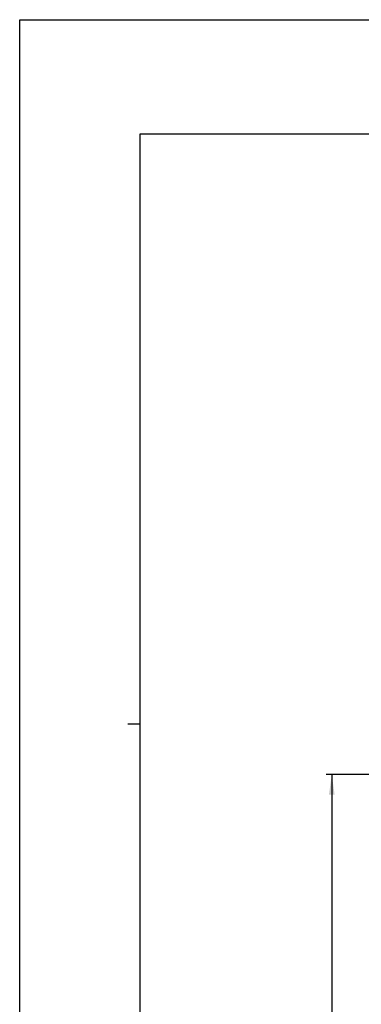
# Model space of a CAD drawing. Extents: x 0 to 594, y 0 to 420.
# Tile 14 of 73: x 0 to 60, y 248 to 420. Entities that reach past the tile are written whole.
import ezdxf

# ---------------------------------------------------------------- set-up
doc = ezdxf.new("R2010")
doc.units = 0
doc.header["$LTSCALE"] = 32.67
doc.layers.get('0').update_dxf_attribs({"linetype": 'CONTINUOUS'})
doc.styles.get("Standard").update_dxf_attribs({"font": 'txt', "width": 0.8})
doc.dimstyles.get("Standard").update_dxf_attribs({"dimtxt": 2.5, "dimasz": 2.5, "dimexe": 1.25, "dimexo": 0.625, "dimtad": 1, "dimcen": 2.5, "dimazin": 3, "dimtfac": 1, "dimtmove": 0, "dimatfit": 3})

# ---------------------------------------------------------------- blocks, each defined once
blk = doc.blocks.new('_FILLED')
at = {"color": 0, "linetype": 'BYBLOCK'}
blk.add_solid([(0, 0), (-1, 0.143), (-1, -0.143)], dxfattribs=at)
blk = doc.blocks.new('*D2')
at = {"color": 2, "linetype": 'CONTINUOUS'}
for p, q in [((65.58, 288.11), (53.53, 288.11)), ((54.53, 288.11), (54.53, 211.36)), ((54.53, 134.61), (54.53, 211.36)), ((67.88, 134.61), (53.53, 134.61))]:
    blk.add_line(p, q, dxfattribs=at)
at = {"color": 2, "linetype": 'CONTINUOUS', "xscale": 3.5, "yscale": 3.5, "zscale": 3.5}
for p, rotation in [((54.53, 288.11), 90), ((54.53, 134.61), 270)]:
    blk.add_blockref('_FILLED', p, dxfattribs=dict(at, rotation=rotation))
at = {"color": 5, "linetype": 'CONTINUOUS', "width": 0.8}
blk.add_text('767', height=3.5, rotation=90, dxfattribs=at).set_placement((53.65, 207.16))

msp = doc.modelspace()

# ---------------------------------------------------------------- linework, layer by layer
at = {"color": 7, "linetype": 'CONTINUOUS'}
for p, q in [((0, 0), (0, 420)), ((0, 420), (594, 420)), ((21, 400), (21, 20)), ((573, 400), (21, 400))]:
    msp.add_line(p, q, dxfattribs=at)
at = {"color": 2, "linetype": 'CONTINUOUS'}
msp.add_line((18.9, 297), (21, 297), dxfattribs=at)

# ---------------------------------------------------------------- dimensions: what is measured, and where the dimension line sits
dim = msp.add_linear_dim(base=(54.526, 134.611), p1=(65.576, 288.108), p2=(67.879, 134.611), angle=270, dimstyle='Standard', dxfattribs=at)
dim.commit()
dim.dimension.update_dxf_attribs({"geometry": '*D2', "text_midpoint": (51.901, 211.359), "dimtype": 128})

doc.saveas('drawing.dxf')
